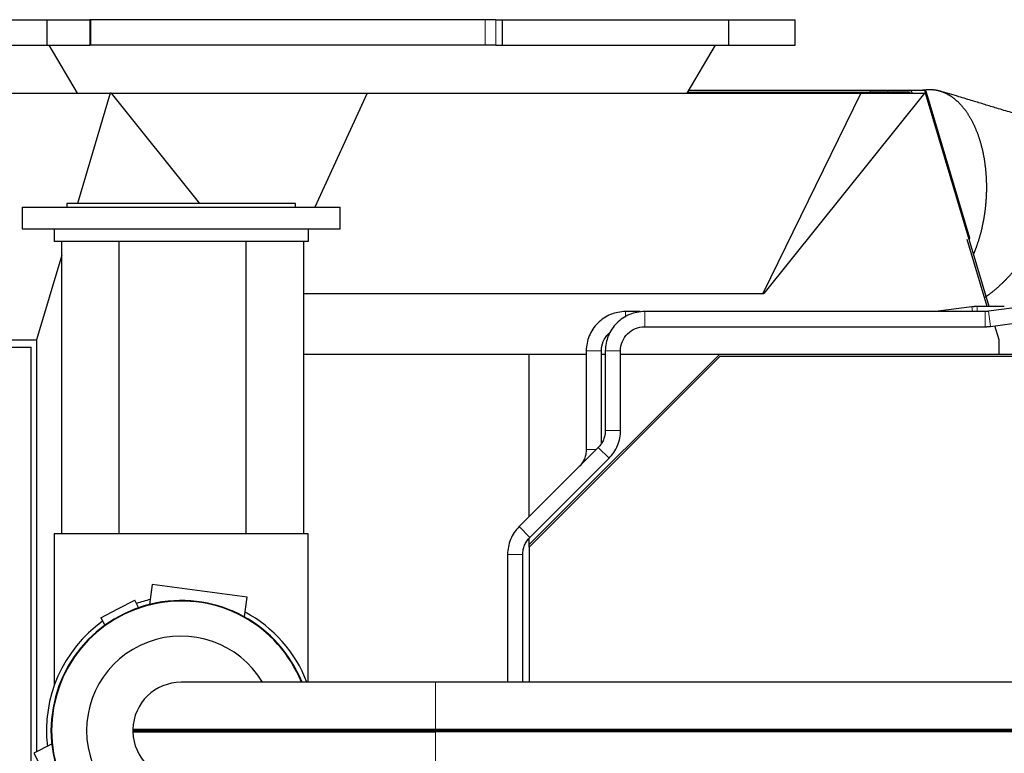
# Model space of a CAD drawing. Header units: inches. Extents: x 0 to 23760, y -13 to 16800.
# Tile 177 of 256: x 10897 to 11672, y 7573 to 8150. Entities that reach past the tile are written whole.
import ezdxf

# ---------------------------------------------------------------- set-up
doc = ezdxf.new("R2010")
doc.units = ezdxf.units.IN
doc.layers.add('1', color=7, linetype='Continuous', true_color=0xffffff)

msp = doc.modelspace()

# ---------------------------------------------------------------- linework, layer by layer
at = {"layer": '1', "color": 2, "linetype": 'Continuous', "lineweight": 25}
for p, q in [((10888.141, 8150.209), (10918.717, 8150.209)), ((10918.717, 8150.209), (10952.502, 8150.209)), ((10918.717, 8150.209), (10918.717, 8130.209)), ((10953.248, 8150.209), (10952.502, 8150.209)), ((11263.507, 8150.209), (10953.248, 8150.209)), ((11271.89, 8150.209), (11263.507, 8150.209)), ((11271.89, 8150.209), (11277.007, 8150.209)), ((11277.007, 8150.209), (11277.007, 8130.209)), ((11277.007, 8150.209), (11455.049, 8150.209)), ((11455.049, 8150.209), (11455.049, 8130.209)), ((11455.051, 8150.209), (11507.484, 8150.209)), ((11507.484, 8130.209), (11507.484, 8150.209)), ((10888.141, 8130.209), (10918.717, 8130.209)), ((10918.717, 8130.209), (10952.502, 8130.209)), ((10920.229, 8130.209), (10942.484, 8092.428)), ((10953.248, 8130.209), (10952.502, 8130.209)), ((11263.507, 8130.209), (10953.248, 8130.209)), ((11271.89, 8130.209), (11263.507, 8130.209)), ((11271.89, 8130.209), (11277.007, 8130.209)), ((11277.007, 8130.209), (11455.049, 8130.209)), ((11422.484, 8092.428), (11444.738, 8130.209)), ((11455.051, 8130.209), (11507.484, 8130.209)), ((10739.775, 8092.428), (10968.632, 8092.428)), ((10968.632, 8092.428), (10942.739, 8005.581)), ((10969.219, 8092.428), (10968.632, 8092.428)), ((10969.219, 8092.428), (11170.886, 8092.428)), ((10969.219, 8092.428), (11038.796, 8005.583)), ((11170.886, 8092.428), (11129.715, 8002.582)), ((11170.886, 8092.428), (11559.164, 8092.428)), ((11422.937, 8093.192), (11566.606, 8093.192)), ((11423.82, 8094.692), (11566.606, 8094.692)), ((11559.164, 8092.428), (11482.223, 7934.569)), ((11609.407, 8092.428), (11482.936, 7934.569)), ((11559.164, 8092.428), (11609.407, 8092.428)), ((11566.606, 8094.692), (11580.533, 8094.692)), ((11580.533, 8093.192), (11566.606, 8093.192)), ((11580.533, 8094.692), (11597.332, 8094.692)), ((11597.332, 8093.192), (11580.533, 8093.192)), ((11597.332, 8094.692), (11608.535, 8094.692)), ((11598.134, 8092.426), (11598.102, 8092.534)), ((11599.257, 8093.048), (11599.442, 8092.427)), ((11609.994, 8092.428), (11609.407, 8092.428)), ((11660.069, 7924.474), (11609.994, 8092.428)), ((11645.085, 7978.353), (11610.931, 8092.907)), ((10934.429, 8005.581), (10934.429, 8002.581)), ((11024.429, 8005.581), (10934.429, 8005.581)), ((11114.429, 8005.581), (11024.429, 8005.581)), ((11114.429, 8002.581), (11114.429, 8005.581)), ((10899.429, 8002.581), (10899.429, 7985.581)), ((10899.429, 8002.581), (11149.429, 8002.581)), ((11149.429, 7985.581), (11149.429, 8002.581)), ((10899.429, 7985.581), (10924.432, 7985.581)), ((10924.429, 7985.581), (11124.429, 7985.581)), ((10924.429, 7985.581), (10924.429, 7975.581)), ((11124.426, 7985.581), (11149.429, 7985.581)), ((11124.429, 7985.581), (11124.429, 7975.581)), ((11124.429, 7975.581), (10924.429, 7975.581)), ((10930.584, 7745.584), (10930.584, 7975.581)), ((10975.584, 7745.583), (10975.584, 7975.579)), ((11075.584, 7745.583), (11075.584, 7975.579)), ((11120.584, 7975.581), (11120.584, 7745.584)), ((11658.694, 7924.474), (11642.993, 7977.136)), ((10930.584, 7964.815), (10910.685, 7898.072)), ((11120.587, 7934.569), (11482.223, 7934.569)), ((11482.223, 7934.569), (11482.936, 7934.569)), ((11385.503, 7920.473), (11374.14, 7920.473)), ((11657.038, 7920.474), (11389.14, 7920.473)), ((11646.66, 7924.202), (11619.948, 7920.64)), ((11686.258, 7924.201), (11659.549, 7920.64)), ((11661.135, 7908.745), (11687.844, 7912.307)), ((11389.137, 7908.473), (11617.437, 7908.473)), ((11389.14, 7908.473), (11657.038, 7908.474)), ((11667.94, 7898.072), (11664.619, 7909.211)), ((10681.828, 7898.072), (10910.685, 7898.072)), ((10910.685, 7898.072), (10910.685, 7573.811)), ((11667.94, 7886.967), (11667.94, 7898.072)), ((10526.306, 7892.474), (10906.306, 7892.474)), ((10906.306, 7092.474), (10906.306, 7892.474)), ((11120.585, 7886.974), (11298.306, 7886.974)), ((11298.306, 7759.144), (11298.306, 7886.974)), ((11298.306, 7886.974), (11343.142, 7886.974)), ((11298.306, 7736.983), (11448.306, 7886.974)), ((11343.14, 7889.473), (11343.14, 7811.846)), ((11355.14, 7816.57), (11355.14, 7889.473)), ((11355.142, 7886.974), (11358.142, 7886.974)), ((11358.14, 7889.473), (11358.14, 7826.846)), ((11370.14, 7826.846), (11370.14, 7889.473)), ((11370.142, 7886.974), (11448.306, 7886.974)), ((11448.306, 7886.974), (11998.306, 7886.974)), ((11448.229, 7884.974), (11298.228, 7734.973)), ((11998.229, 7884.974), (11448.229, 7884.974)), ((11352.575, 7813.411), (11290.326, 7751.162)), ((11298.811, 7742.677), (11361.06, 7804.926)), ((11337.575, 7798.411), (11290.326, 7751.162)), ((11298.811, 7742.677), (11346.06, 7789.926)), ((10924.429, 7745.581), (10924.429, 7625.739)), ((11124.429, 7745.581), (10924.429, 7745.581)), ((11124.429, 7628.632), (11124.429, 7745.581)), ((11298.306, 7736.983), (11298.306, 7742.071)), ((11298.228, 7734.973), (11298.228, 7628.627)), ((11298.306, 7735.047), (11298.306, 7736.983)), ((11281.246, 7729.242), (11281.246, 7628.631)), ((11293.246, 7628.631), (11293.246, 7729.242)), ((11001.6, 7705.544), (10999.546, 7689.943)), ((11076.235, 7695.718), (11001.6, 7705.544)), ((10974.56, 7686.378), (10987.908, 7693.326)), ((10990.98, 7687.425), (10987.908, 7693.326)), ((11074.207, 7680.314), (11076.235, 7695.718)), ((10961.213, 7679.43), (10974.56, 7686.378)), ((10961.213, 7679.43), (10964.298, 7673.503)), ((11224.429, 7628.631), (11024.429, 7628.631)), ((12033.093, 7628.631), (11224.429, 7628.631)), ((10986.393, 7591.608), (10987.393, 7590.581)), ((10986.393, 7591.608), (11224.429, 7591.608)), ((10986.393, 7589.554), (10987.393, 7590.581)), ((10986.393, 7589.554), (11224.429, 7589.554)), ((10987.393, 7590.581), (11224.429, 7590.581)), ((11224.429, 7591.608), (11893.922, 7591.608)), ((11224.429, 7590.581), (11892.597, 7590.581)), ((11891.272, 7589.554), (11224.429, 7589.554)), ((10922.372, 7579.888), (10908.591, 7572.714)), ((10908.591, 7572.714), (10925.971, 7539.327))]:
    msp.add_line(p, q, dxfattribs=at)
at = {"layer": '1', "color": 110, "linetype": 'Continuous', "lineweight": 13}
for p, q in [((10952.502, 8150.209), (10952.502, 8130.209)), ((10953.248, 8150.209), (10953.248, 8130.209)), ((11263.507, 8150.209), (11263.507, 8130.209)), ((11271.89, 8150.209), (11271.89, 8130.209)), ((11422.548, 8092.534), (11598.102, 8092.534)), ((11566.606, 8093.192), (11566.606, 8094.692)), ((11580.533, 8094.692), (11580.533, 8093.192)), ((11374.14, 7915.971), (11374.14, 7920.473)), ((11389.14, 7908.473), (11389.14, 7920.473)), ((11619.971, 7920.474), (11619.948, 7920.64)), ((11647.157, 7920.474), (11646.66, 7924.202)), ((11650.756, 7920.474), (11650.756, 7924.473)), ((11657.038, 7908.474), (11657.038, 7920.474)), ((11661.135, 7908.745), (11659.549, 7920.64)), ((11355.14, 7889.473), (11343.14, 7889.473)), ((11370.14, 7889.473), (11358.14, 7889.473)), ((11370.14, 7826.846), (11358.14, 7826.846)), ((11351.01, 7811.846), (11343.14, 7811.846)), ((11361.06, 7804.926), (11352.575, 7813.411)), ((11298.811, 7742.677), (11290.326, 7751.162)), ((11281.246, 7729.242), (11293.246, 7729.242)), ((11224.429, 7591.608), (11224.429, 7628.631)), ((11224.429, 7591.608), (11224.429, 7590.581)), ((11224.429, 7589.554), (11224.429, 7590.581)), ((11224.429, 7589.554), (11224.429, 7552.531))]:
    msp.add_line(p, q, dxfattribs=at)
at = {"layer": '1', "color": 2, "linetype": 'Continuous', "lineweight": 25}
for centre, radius, start, end in [((11608.535, 8092.192), 2.5, 16.60179, 90), ((11024.429, 7590.581), 106, 103.303125, 109.33875), ((11024.429, 7590.581), 102.43, 21.8025, 180), ((11024.429, 7590.581), 102, 21.898125, 180), ((11024.429, 7590.581), 106, 21.031875, 61.700625), ((11024.429, 7590.581), 106, 125.6625, 186.705), ((11024.429, 7590.581), 74.397, 30.763125, 270), ((11024.429, 7590.581), 38.05, 90, 178.453367), ((11024.429, 7590.581), 102.43, 180, 338.1975), ((11024.429, 7590.581), 102, 180, 338.101875), ((11024.429, 7590.581), 38.05, 181.546633, 270), ((11024.429, 7590.581), 38, 178.526794, 181.473206)]:
    msp.add_arc(centre, radius, start, end, dxfattribs=at)
for centre, major_axis, ratio, start_param, end_param in [((11597.332, 8092.192), (0, -2.5), 0.819152, 1.9198622, 3.1415927), ((11597.332, 8092.192), (0, 1), 0.819152, 5.0614548, 6.2831853), ((11642.689, 7977.639), (2.396, 0.714), 0.1961747, 5.338434, 6.2831698)]:
    msp.add_ellipse(centre, major_axis=major_axis, ratio=ratio, start_param=start_param, end_param=end_param, dxfattribs=at)
at = {"layer": '1', "color": 110, "linetype": 'Continuous', "lineweight": 13}
for major_axis, ratio, start_param, end_param in [((0, -2.5), 0.5735764, 1.664995, 3.1415927), ((-2.396, -0.714), 0.1961747, 2.1968413, 3.1415771)]:
    msp.add_ellipse((11608.535, 8092.192), major_axis=major_axis, ratio=ratio, start_param=start_param, end_param=end_param, dxfattribs=at)
at = {"layer": '1', "color": 2, "linetype": 'Continuous', "lineweight": 25}
for points, degree in [([(11609.102, 8094.921), (11608.612, 8094.845), (11608.121, 8094.769), (11607.631, 8094.692)], 3), ([(11650.756, 7924.473), (11646.66, 7924.202)], 1), ([(11672.096, 7924.473), (11650.756, 7924.473)], 1), ([(11659.549, 7920.639), (11657.038, 7920.473)], 1), ([(11657.038, 7908.474), (11661.135, 7908.746)], 1)]:
    msp.add_open_spline(points, degree=degree, dxfattribs=at)
for points, degree, knots in [([(11609.151, 8094.929), (11610.307, 8095.107), (11613.682, 8095.353), (11618.157, 8094.962), (11622.646, 8093.818), (11627.087, 8091.894), (11631.412, 8089.186), (11635.705, 8085.586), (11639.936, 8080.952), (11643.859, 8075.438), (11647.344, 8069.235), (11650.348, 8062.475), (11652.877, 8055.212), (11654.947, 8047.392), (11656.489, 8039.248), (11657.484, 8031.122), (11657.98, 8023.148), (11658.027, 8015.434), (11657.86, 8011.748)], 2, [0, 0, 0, 0.0294207, 0.0845672, 0.1397138, 0.1948603, 0.2500069, 0.3051534, 0.3642828, 0.4254036, 0.4865243, 0.5476451, 0.6087659, 0.6714185, 0.7371348, 0.8028511, 0.8685674, 0.9342837, 1, 1, 1]), ([(11692.92, 8072.45), (11687.775, 8074.009), (11678.862, 8076.709), (11666.812, 8080.359), (11656.792, 8083.395), (11646.85, 8086.407), (11635.078, 8089.973), (11626.421, 8092.595), (11621.453, 8094.1)], 3, [0, 0, 0, 0, 0.21599, 0.3741299, 0.505833, 0.6366241, 0.7914513, 1, 1, 1, 1]), ([(11657.86, 8011.748), (11657.72, 8008.655), (11657.155, 8002.223), (11656.265, 7995.589), (11655.027, 7988.812), (11653.414, 7981.964), (11651.338, 7974.879), (11649.049, 7968.553), (11647.933, 7965.903)], 2, [0, 0, 0, 0.1452918, 0.2905836, 0.4358755, 0.5811673, 0.7264591, 0.8822442, 1, 1, 1]), ([(11705.718, 7997.25), (11704.662, 7994.435), (11702.189, 7988.581), (11699.324, 7982.545), (11696.061, 7976.381), (11692.396, 7970.154), (11688.19, 7963.716), (11683.326, 7957.059), (11677.964, 7950.544), (11672.251, 7944.413), (11666.267, 7938.797), (11660.033, 7933.753), (11656.723, 7931.506), (11656.604, 7931.426)], 2, [0, 0, 0, 0.0855857, 0.1711713, 0.256757, 0.3423427, 0.4279283, 0.5196952, 0.6145526, 0.70941, 0.8042675, 0.8991249, 0.9963598, 1, 1, 1]), ([(11374.14, 7920.473), (11369.91, 7920.395), (11362.096, 7918.841), (11351.651, 7911.962), (11344.773, 7901.518), (11343.218, 7893.704), (11343.14, 7889.473)], 3, [0, 0, 0, 0, 0.2490767, 0.5, 0.7509234, 1, 1, 1, 1]), ([(11389.14, 7920.473), (11384.91, 7920.394), (11377.096, 7918.84), (11366.652, 7911.962), (11359.774, 7901.518), (11358.219, 7893.704), (11358.141, 7889.473)], 3, [0, 0, 0, 0, 0.2490767, 0.5, 0.7509232, 1, 1, 1, 1]), ([(11355.14, 7889.473), (11355.15, 7892.11), (11356.058, 7896.926), (11359.306, 7901.754), (11361.68, 7903.885), (11362.216, 7904.317)], 3, [0, 0, 0, 0, 0.4421887, 0.8791934, 1, 1, 1, 1]), ([(11370.139, 7889.473), (11370.149, 7892.11), (11371.057, 7896.926), (11375.332, 7903.282), (11381.688, 7907.557), (11386.504, 7908.464), (11389.14, 7908.474)], 3, [0, 0, 0, 0, 0.2514738, 0.5, 0.7485261, 1, 1, 1, 1]), ([(11358.141, 7826.846), (11358.152, 7825.547), (11357.922, 7823.079), (11356.865, 7819.504), (11355.085, 7816.229), (11353.502, 7814.321), (11352.576, 7813.41)], 3, [0, 0, 0, 0, 0.2571631, 0.5, 0.7428369, 1, 1, 1, 1]), ([(11361.06, 7804.926), (11362.471, 7806.364), (11365.02, 7809.494), (11367.912, 7814.928), (11369.71, 7820.815), (11370.12, 7824.831), (11370.139, 7826.846)], 3, [0, 0, 0, 0, 0.2456194, 0.5, 0.7543806, 1, 1, 1, 1]), ([(11343.14, 7811.846), (11343.151, 7810.547), (11342.921, 7808.079), (11341.864, 7804.504), (11340.084, 7801.23), (11338.501, 7799.322), (11337.575, 7798.411)], 3, [0, 0, 0, 0, 0.2571643, 0.5, 0.7428357, 1, 1, 1, 1]), ([(11290.326, 7751.162), (11288.915, 7749.724), (11286.366, 7746.594), (11283.474, 7741.16), (11281.676, 7735.272), (11281.265, 7731.257), (11281.246, 7729.242)], 3, [0, 0, 0, 0, 0.245619, 0.5, 0.754381, 1, 1, 1, 1]), ([(11290.327, 7751.161), (11288.915, 7749.723), (11286.366, 7746.593), (11283.475, 7741.159), (11281.677, 7735.272), (11281.266, 7731.257), (11281.247, 7729.242)], 3, [0, 0, 0, 0, 0.2456194, 0.5, 0.7543806, 1, 1, 1, 1]), ([(11293.246, 7729.242), (11293.235, 7730.541), (11293.465, 7733.009), (11294.522, 7736.584), (11296.302, 7739.858), (11297.885, 7741.767), (11298.811, 7742.677)], 3, [0, 0, 0, 0, 0.2571631, 0.5, 0.7428369, 1, 1, 1, 1]), ([(11293.246, 7729.242), (11293.236, 7730.54), (11293.466, 7733.009), (11294.522, 7736.583), (11296.303, 7739.858), (11297.885, 7741.766), (11298.811, 7742.677)], 3, [0, 0, 0, 0, 0.2571643, 0.5, 0.7428357, 1, 1, 1, 1])]:
    msp.add_open_spline(points, degree=degree, knots=knots, dxfattribs=at)

doc.saveas('drawing.dxf')
